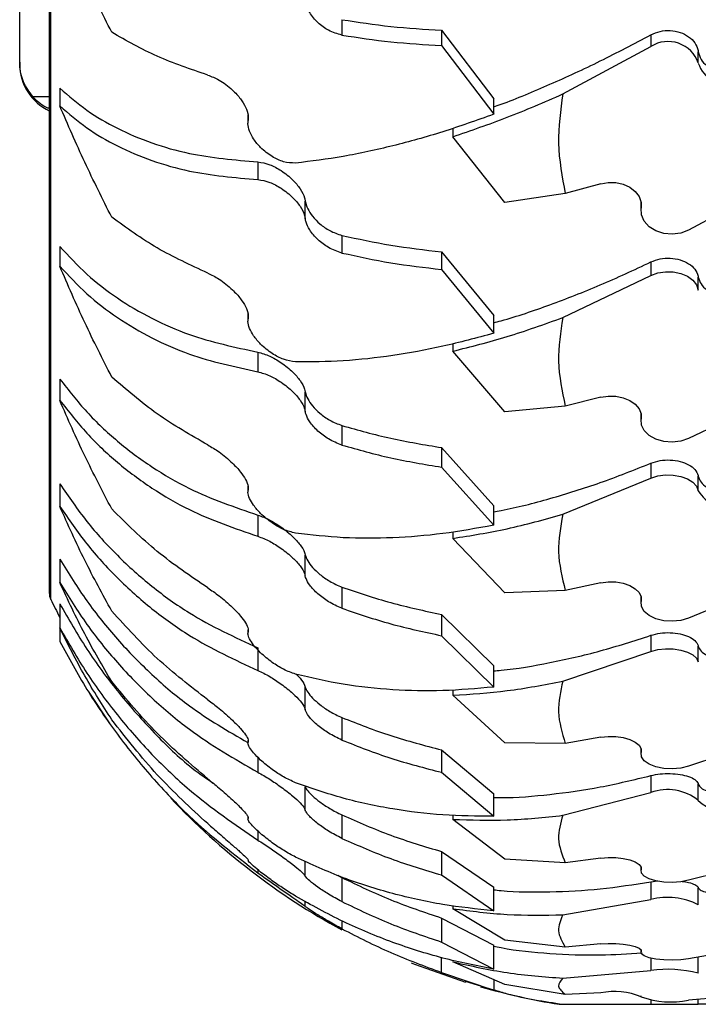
# Model space of a CAD drawing. Header units: inches. Extents: x 41.7 to 125.9, y 54.1 to 147.1.
# Tile 1 of 59: x 42.4 to 43.5, y 54.1 to 55.8. Entities that reach past the tile are written whole.
import ezdxf

# ---------------------------------------------------------------- set-up
doc = ezdxf.new("R2010")
doc.units = ezdxf.units.IN
doc.header["$LTSCALE"] = 20
doc.header["$MEASUREMENT"] = 0

msp = doc.modelspace()

# ---------------------------------------------------------------- linework, layer by layer
for p, q in [((42.4199, 61.3578), (42.4199, 54.8186)), ((42.4224, 54.8078), (42.4224, 58.0882)), ((42.371, 55.696), (42.371, 56.0082)), ((42.9039, 55.7665), (42.9039, 55.741)), ((43.0687, 55.7491), (43.1548, 55.6356)), ((43.0687, 55.7491), (43.0687, 55.7236)), ((43.4148, 55.7415), (43.4148, 55.7222)), ((43.0687, 55.7236), (43.1548, 55.6101)), ((43.2692, 55.6436), (43.4148, 55.7222)), ((43.4932, 55.6949), (43.4932, 55.7135)), ((42.371, 55.696), (42.371, 55.6927)), ((42.4372, 55.6531), (42.4372, 55.624)), ((42.3925, 55.6394), (42.4199, 55.6394)), ((43.1548, 55.6101), (43.1548, 55.6356)), ((42.7484, 55.6093), (42.7484, 55.5954)), ((43.0872, 55.5869), (43.0872, 55.573)), ((43.1732, 55.4643), (43.0872, 55.573)), ((42.7648, 55.5312), (42.7648, 55.502)), ((43.332, 55.4952), (43.2733, 55.4788)), ((43.6228, 55.4972), (43.4771, 55.4186)), ((42.8432, 55.4373), (42.8432, 55.4664)), ((43.2733, 55.4788), (43.1732, 55.4643)), ((43.3984, 55.4653), (43.3984, 55.4501)), ((43.3988, 55.4546), (43.3988, 55.4635)), ((42.9039, 55.4098), (42.9039, 55.3806)), ((42.4372, 55.3913), (42.4372, 55.3589)), ((43.0687, 55.3826), (43.1548, 55.277)), ((43.0687, 55.3826), (43.0687, 55.3534)), ((43.0687, 55.3534), (43.1548, 55.2478)), ((43.4148, 55.3658), (43.4148, 55.3436)), ((43.2692, 55.2738), (43.4148, 55.3436)), ((43.4932, 55.3194), (43.4932, 55.3407)), ((42.7484, 55.2803), (42.7484, 55.2681)), ((43.1548, 55.2478), (43.1548, 55.277)), ((43.0872, 55.2306), (43.0872, 55.2182)), ((42.7648, 55.2166), (42.7648, 55.1842)), ((43.1732, 55.118), (43.0872, 55.2182)), ((42.4372, 55.172), (42.4372, 55.1369)), ((42.8432, 55.1184), (42.8432, 55.1508)), ((43.332, 55.142), (43.2733, 55.1274)), ((43.6228, 55.1437), (43.4771, 55.0739)), ((43.2733, 55.1274), (43.1732, 55.118)), ((43.3984, 55.1154), (43.3984, 55.102)), ((43.3988, 55.1059), (43.3988, 55.1138)), ((42.9039, 55.0953), (42.9039, 55.063)), ((43.0687, 55.0588), (43.1548, 54.9627)), ((43.0687, 55.0588), (43.0687, 55.0264)), ((43.0687, 55.0264), (43.1548, 54.9304)), ((43.4148, 55.033), (43.4148, 55.0084)), ((43.4932, 54.9875), (43.4932, 55.0113)), ((42.4372, 54.9987), (42.4372, 54.9615)), ((42.7484, 54.9956), (42.7484, 54.9852)), ((43.2692, 54.9484), (43.4148, 55.0084)), ((43.1548, 54.9304), (43.1548, 54.9627)), ((42.7648, 54.9472), (42.7648, 54.9121)), ((43.0872, 54.9193), (43.0872, 54.9086)), ((43.1732, 54.8186), (43.0872, 54.9086)), ((42.8432, 54.8463), (42.8432, 54.8814)), ((42.4372, 54.8741), (42.4372, 54.8354)), ((43.332, 54.8353), (43.2733, 54.8227)), ((43.6228, 54.8367), (43.4771, 54.7768)), ((42.9039, 54.8281), (42.9039, 54.793)), ((43.2733, 54.8227), (43.1732, 54.8186)), ((42.4372, 54.8002), (42.4372, 54.7605)), ((43.3984, 54.8124), (43.3984, 54.8009)), ((43.3988, 54.8043), (43.3988, 54.811)), ((43.0687, 54.7828), (43.1548, 54.6977)), ((43.0687, 54.7828), (43.0687, 54.7477)), ((42.4372, 54.7605), (42.4372, 54.7382)), ((42.7484, 54.7576), (42.7484, 54.7513)), ((43.4148, 54.7483), (43.4148, 54.7217)), ((43.0687, 54.7477), (43.1548, 54.6627)), ((42.7648, 54.7274), (42.7648, 54.6901)), ((43.2692, 54.6726), (43.4148, 54.7217)), ((43.4932, 54.7046), (43.4932, 54.7303)), ((43.1548, 54.6627), (43.1548, 54.6977)), ((42.484, 54.6559), (42.5198, 54.6021)), ((42.8432, 54.6254), (42.8432, 54.6626)), ((43.0872, 54.6581), (43.0872, 54.6491)), ((43.1732, 54.5707), (43.0872, 54.6491)), ((42.9039, 54.6122), (42.9039, 54.575)), ((42.7484, 54.5746), (42.7484, 54.57)), ((43.2733, 54.5695), (43.1732, 54.5707)), ((43.332, 54.5798), (43.2733, 54.5695)), ((43.6228, 54.581), (43.4771, 54.5319)), ((43.0687, 54.5589), (43.1548, 54.4862)), ((43.0687, 54.5589), (43.0687, 54.5217)), ((43.3984, 54.5611), (43.3984, 54.5516)), ((43.3988, 54.5544), (43.3988, 54.56)), ((42.7648, 54.5467), (42.7648, 54.5218)), ((43.0687, 54.5217), (43.1548, 54.449)), ((43.4148, 54.5163), (43.4148, 54.4881)), ((42.8432, 54.4591), (42.8432, 54.4979)), ((43.2692, 54.4506), (43.4148, 54.4881)), ((43.4932, 54.4751), (43.4932, 54.5023)), ((43.1548, 54.449), (43.1548, 54.4862)), ((42.7484, 54.4477), (42.7484, 54.4442)), ((42.9039, 54.4512), (42.9039, 54.4125)), ((43.0872, 54.4509), (43.0872, 54.4439)), ((43.1732, 54.3782), (43.0872, 54.4439)), ((42.7648, 54.4247), (42.7648, 54.4096)), ((43.0687, 54.3907), (43.1548, 54.3315)), ((43.0687, 54.3907), (43.0687, 54.3519)), ((42.8432, 54.35), (42.8432, 54.3746)), ((43.2733, 54.3718), (43.1732, 54.3782)), ((43.332, 54.3797), (43.2733, 54.3718)), ((43.6228, 54.3806), (43.4771, 54.3431)), ((42.7648, 54.3606), (42.7648, 54.3555)), ((43.3984, 54.3654), (43.3984, 54.3581)), ((43.3988, 54.3603), (43.3988, 54.3645)), ((42.8969, 54.3514), (42.9039, 54.3475)), ((42.9039, 54.3475), (42.9039, 54.3078)), ((43.0687, 54.3519), (43.1548, 54.2928)), ((43.4148, 54.3407), (43.4259, 54.342)), ((43.1548, 54.2928), (43.1548, 54.3315)), ((43.4148, 54.3407), (43.4148, 54.3113)), ((43.4932, 54.3025), (43.4932, 54.3309)), ((43.2692, 54.2859), (43.4148, 54.3113)), ((42.8432, 54.2999), (42.8432, 54.3084)), ((43.0872, 54.3011), (43.0872, 54.2962)), ((43.1732, 54.2443), (43.0872, 54.2962)), ((42.9039, 54.2761), (42.9039, 54.2629)), ((43.0687, 54.2807), (43.1548, 54.236)), ((43.0687, 54.2807), (43.0687, 54.241)), ((43.2733, 54.2327), (43.1732, 54.2443)), ((43.0687, 54.241), (43.1548, 54.1964)), ((43.1548, 54.1964), (43.1548, 54.236)), ((43.332, 54.238), (43.2733, 54.2327)), ((43.3984, 54.2284), (43.3984, 54.2235)), ((43.3988, 54.2249), (43.3988, 54.2278)), ((43.6228, 54.2387), (43.4771, 54.2133)), ((43.0687, 54.1908), (43.0687, 54.2152)), ((43.4148, 54.2143), (43.4148, 54.194)), ((43.4932, 54.1896), (43.4932, 54.2161)), ((43.1732, 54.171), (43.0872, 54.2083)), ((43.0687, 54.1908), (43.1548, 54.1613)), ((43.1548, 54.179), (43.1548, 54.1613)), ((43.2692, 54.1813), (43.4148, 54.194)), ((43.1548, 54.1613), (43.1084, 54.1756)), ((43.2733, 54.1544), (43.1732, 54.171)), ((43.332, 54.1571), (43.2733, 54.1544)), ((43.3984, 54.1523), (43.3984, 54.1498)), ((43.3988, 54.1505), (43.3988, 54.152)), ((43.6228, 54.1574), (43.4771, 54.1447)), ((43.4932, 54.1382), (43.4932, 54.1461)), ((43.2631, 54.1382), (43.2692, 54.1382)), ((43.2692, 54.1382), (43.4148, 54.1382)), ((43.4148, 54.1451), (43.4148, 54.1382)), ((43.4148, 54.1382), (43.4932, 54.1382)), ((43.5539, 54.1382), (43.4932, 54.1382))]:
    msp.add_line(p, q)
at = {"flags": 128}
for points in [[(43.332, 55.4952), (43.3444, 55.4974), (43.3571, 55.4971), (43.3692, 55.4943), (43.3801, 55.4893), (43.389, 55.4823), (43.3953, 55.4738), (43.3986, 55.4644), (43.3988, 55.4546)], [(43.4771, 55.4186), (43.4643, 55.4136), (43.4502, 55.4116), (43.436, 55.4128), (43.4228, 55.4171), (43.4117, 55.424), (43.4036, 55.4331), (43.3992, 55.4436), (43.3988, 55.4546)], [(43.4148, 55.3436), (43.4263, 55.3477), (43.4389, 55.3497), (43.4518, 55.3494), (43.4641, 55.3468), (43.4751, 55.3421), (43.484, 55.3357), (43.4902, 55.328), (43.4932, 55.3194)], [(43.332, 55.142), (43.3444, 55.1439), (43.3571, 55.1437), (43.3692, 55.1412), (43.3801, 55.1367), (43.389, 55.1305), (43.3953, 55.123), (43.3986, 55.1146), (43.3988, 55.1059)], [(43.4771, 55.0739), (43.4643, 55.0695), (43.4502, 55.0677), (43.436, 55.0688), (43.4228, 55.0726), (43.4117, 55.0787), (43.4036, 55.0868), (43.3992, 55.0961), (43.3988, 55.1059)], [(43.4148, 55.0084), (43.4263, 55.0119), (43.4389, 55.0136), (43.4518, 55.0133), (43.4641, 55.0111), (43.4751, 55.0071), (43.484, 55.0016), (43.4902, 54.9949), (43.4932, 54.9875)], [(43.332, 54.8353), (43.3444, 54.8369), (43.3571, 54.8367), (43.3692, 54.8346), (43.3801, 54.8307), (43.389, 54.8254), (43.3953, 54.8189), (43.3986, 54.8117), (43.3988, 54.8043)], [(43.4771, 54.7768), (43.4643, 54.773), (43.4502, 54.7715), (43.436, 54.7724), (43.4228, 54.7756), (43.4117, 54.7809), (43.4036, 54.7879), (43.3992, 54.7958), (43.3988, 54.8043)], [(43.4148, 54.7217), (43.4263, 54.7246), (43.4389, 54.726), (43.4518, 54.7257), (43.4641, 54.7239), (43.4751, 54.7206), (43.484, 54.7161), (43.4902, 54.7107), (43.4932, 54.7046)], [(43.332, 54.5798), (43.3444, 54.5812), (43.3571, 54.581), (43.3692, 54.5792), (43.3801, 54.5761), (43.389, 54.5717), (43.3953, 54.5664), (43.3986, 54.5605), (43.3988, 54.5544)], [(43.4771, 54.5319), (43.4643, 54.5288), (43.4502, 54.5275), (43.436, 54.5283), (43.4228, 54.5309), (43.4117, 54.5353), (43.4036, 54.5409), (43.3992, 54.5475), (43.3988, 54.5544)], [(43.332, 54.3797), (43.3444, 54.3807), (43.3571, 54.3806), (43.3692, 54.3792), (43.3801, 54.3768), (43.389, 54.3735), (43.3953, 54.3694), (43.3986, 54.3649), (43.3988, 54.3603)], [(43.4771, 54.3431), (43.4643, 54.3407), (43.4502, 54.3397), (43.436, 54.3403), (43.4228, 54.3423), (43.4117, 54.3456), (43.4036, 54.35), (43.3992, 54.355), (43.3988, 54.3603)], [(43.332, 54.238), (43.3444, 54.2387), (43.3571, 54.2386), (43.3692, 54.2377), (43.3801, 54.2361), (43.389, 54.2339), (43.3953, 54.2311), (43.3986, 54.2281), (43.3988, 54.2249)], [(43.4771, 54.2133), (43.4643, 54.2117), (43.4502, 54.2111), (43.436, 54.2114), (43.4228, 54.2128), (43.4117, 54.2151), (43.4036, 54.218), (43.3992, 54.2214), (43.3988, 54.2249)], [(43.0184, 54.2068), (43.0239, 54.2046), (43.1081, 54.1746)]]:
    msp.add_lwpolyline(points, dxfattribs=at)
for centre, radius, start, end in [((43.4431, 55.6773), 0.0531, 19.3682, 122.2022), ((42.456, 55.6927), 0.085, 180, 244.9271), ((43.5408, 55.7095), 0.0498, 197.1588, 285.2356), ((43.5395, 55.0128), 0.0527, 208.6626, 285.8284), ((42.4449, 54.8186), 0.025, 180, 205.6008), ((43.446, 55.2982), 1.135, 205.6008, 207.2771), ((43.4427, 54.4135), 0.0796, 50.6151, 110.4772), ((43.446, 55.2582), 1.135, 223.3551, 241.4501), ((43.5384, 54.5236), 0.0663, 227.0608, 283.5029), ((43.4426, 54.2055), 0.1094, 62.4476, 104.7159), ((43.4426, 53.9899), 0.206, 75.7727, 97.7378), ((43.446, 55.2582), 1.135, 253.997, 260.7259), ((43.3539, 54.0377), 0.1214, 68.299, 100.3879), ((43.4486, 54.2904), 0.1485, 250.3851, 281.0631)]:
    msp.add_arc(centre, radius, start, end)
for points, knots in [([(42.5232, 55.7456), (42.508, 55.7757), (42.4776, 55.8363), (42.4507, 55.8972), (42.4372, 55.9278)], [0, 0, 0, 0, 0.497989, 1, 1, 1, 1]), ([(42.9039, 55.741), (42.8963, 55.7431), (42.8824, 55.747), (42.8636, 55.761), (42.8508, 55.7764), (42.8447, 55.7895), (42.8436, 55.7959), (42.8432, 55.7979)], [0, 0, 0, 0, 0.277192, 0.514344, 0.749244, 0.922467, 1, 1, 1, 1]), ([(42.9039, 55.7665), (42.9306, 55.7624), (42.9841, 55.7542), (43.0405, 55.7508), (43.0687, 55.7491)], [0, 0, 0, 0, 0.498416, 1, 1, 1, 1]), ([(42.682, 55.6749), (42.6534, 55.6846), (42.596, 55.704), (42.5476, 55.7317), (42.5232, 55.7456)], [0, 0, 0, 0, 0.49718, 1, 1, 1, 1]), ([(43.4148, 55.7415), (43.4198, 55.7437), (43.4296, 55.748), (43.4468, 55.7491), (43.4634, 55.7461), (43.4778, 55.7389), (43.4883, 55.7283), (43.4923, 55.7192), (43.4931, 55.7142), (43.4932, 55.7135)], [0, 0, 0, 0, 0.162823, 0.325646, 0.488479, 0.651313, 0.814138, 0.976955, 1, 1, 1, 1]), ([(42.9039, 55.741), (42.9306, 55.7369), (42.9841, 55.7287), (43.0405, 55.7253), (43.0687, 55.7236)], [0, 0, 0, 0, 0.498417, 1, 1, 1, 1]), ([(43.1548, 55.6223), (43.1588, 55.6237), (43.1895, 55.6344), (43.2484, 55.6594), (43.3311, 55.6972), (43.3869, 55.7268), (43.4148, 55.7415)], [0, 0, 0, 0, 0.047971, 0.361231, 0.680614, 1, 1, 1, 1]), ([(43.4932, 55.7135), (43.4944, 55.7092), (43.4967, 55.7005), (43.5069, 55.6897), (43.5207, 55.6825), (43.5371, 55.6792), (43.5483, 55.681), (43.5539, 55.6819)], [0, 0, 0, 0, 0.199953, 0.399917, 0.599613, 0.799296, 1, 1, 1, 1]), ([(42.3925, 55.6394), (42.3868, 55.6472), (42.3755, 55.6628), (42.3712, 55.6836), (42.371, 55.6945), (42.371, 55.696)], [0, 0, 0, 0, 0.464224, 0.928432, 1, 1, 1, 1]), ([(42.682, 55.6749), (42.6882, 55.6725), (42.7016, 55.6673), (42.7209, 55.6529), (42.7359, 55.6366), (42.745, 55.622), (42.7494, 55.6091), (42.7489, 55.6024), (42.7488, 55.5996)], [0, 0, 0, 0, 0.212836, 0.463205, 0.629792, 0.764824, 0.900677, 1, 1, 1, 1]), ([(42.4372, 55.6531), (42.4518, 55.6406), (42.4809, 55.6155), (42.5322, 55.5856), (42.5889, 55.5617), (42.6647, 55.5399), (42.7263, 55.5346), (42.7648, 55.5312)], [0, 0, 0, 0, 0.172519, 0.345052, 0.52292, 0.7008, 1, 1, 1, 1]), ([(42.4199, 55.6195), (42.4191, 55.6198), (42.4094, 55.6228), (42.4004, 55.6308), (42.3932, 55.6386), (42.3925, 55.6394)], [0, 0, 0, 0, 0.076835, 0.901057, 1, 1, 1, 1]), ([(43.0872, 55.573), (43.1171, 55.5832), (43.177, 55.6036), (43.2384, 55.6302), (43.2692, 55.6436)], [0, 0, 0, 0, 0.498474, 1, 1, 1, 1]), ([(43.2692, 55.6436), (43.2653, 55.6164), (43.2576, 55.5614), (43.268, 55.5066), (43.2733, 55.4788)], [0, 0, 0, 0, 0.492757, 1, 1, 1, 1]), ([(42.5232, 55.4397), (42.508, 55.4699), (42.4776, 55.5306), (42.4507, 55.5928), (42.4372, 55.624)], [0, 0, 0, 0, 0.497989, 1, 1, 1, 1]), ([(42.4372, 55.624), (42.4518, 55.6114), (42.4809, 55.5863), (42.5323, 55.5564), (42.589, 55.5325), (42.6648, 55.5107), (42.7263, 55.5054), (42.7648, 55.502)], [0, 0, 0, 0, 0.1726078, 0.3452292, 0.5231902, 0.7011638, 1, 1, 1, 1]), ([(42.8271, 55.5293), (42.8206, 55.5295), (42.8083, 55.53), (42.7878, 55.5396), (42.7705, 55.5529), (42.7578, 55.5681), (42.7505, 55.5821), (42.748, 55.5927), (42.7486, 55.5979), (42.7488, 55.5996)], [0, 0, 0, 0, 0.197513, 0.374035, 0.56641, 0.708901, 0.826823, 0.945299, 1, 1, 1, 1]), ([(43.1548, 55.6101), (43.1266, 55.6), (43.0702, 55.5799), (42.9872, 55.5569), (42.9055, 55.539), (42.8532, 55.5325), (42.8271, 55.5293)], [0, 0, 0, 0, 0.247132, 0.494259, 0.747133, 1, 1, 1, 1]), ([(42.7648, 55.5312), (42.7713, 55.5302), (42.7835, 55.5282), (42.8041, 55.5172), (42.8218, 55.5032), (42.8353, 55.4871), (42.8416, 55.4748), (42.8429, 55.4682), (42.8432, 55.4664)], [0, 0, 0, 0, 0.215549, 0.412297, 0.623906, 0.782882, 0.942794, 1, 1, 1, 1]), ([(42.7648, 55.502), (42.7713, 55.501), (42.7835, 55.499), (42.8041, 55.488), (42.8218, 55.474), (42.8353, 55.458), (42.8416, 55.4456), (42.8429, 55.439), (42.8432, 55.4373)], [0, 0, 0, 0, 0.215558, 0.412372, 0.623986, 0.7829, 0.942747, 1, 1, 1, 1]), ([(42.8432, 55.4664), (42.8443, 55.4623), (42.8464, 55.4539), (42.8553, 55.4407), (42.8676, 55.428), (42.8844, 55.4162), (42.8971, 55.412), (42.9039, 55.4098)], [0, 0, 0, 0, 0.172722, 0.344805, 0.533293, 0.749102, 1, 1, 1, 1]), ([(42.682, 55.3475), (42.6534, 55.3606), (42.596, 55.3869), (42.5476, 55.422), (42.5232, 55.4397)], [0, 0, 0, 0, 0.49718, 1, 1, 1, 1]), ([(42.9039, 55.3806), (42.8963, 55.3832), (42.8824, 55.3879), (42.8636, 55.4022), (42.8508, 55.4172), (42.8447, 55.4295), (42.8436, 55.4354), (42.8432, 55.4373)], [0, 0, 0, 0, 0.277192, 0.514344, 0.749244, 0.922467, 1, 1, 1, 1]), ([(42.9039, 55.4098), (42.9306, 55.4039), (42.9841, 55.3922), (43.0405, 55.3858), (43.0687, 55.3826)], [0, 0, 0, 0, 0.4984163, 1, 1, 1, 1]), ([(42.4372, 55.3913), (42.4518, 55.3756), (42.4809, 55.3443), (42.5322, 55.3049), (42.5889, 55.2716), (42.6647, 55.2382), (42.7263, 55.2249), (42.7648, 55.2166)], [0, 0, 0, 0, 0.172519, 0.345052, 0.52292, 0.7008, 1, 1, 1, 1]), ([(42.9039, 55.3806), (42.9306, 55.3748), (42.9841, 55.363), (43.0405, 55.3566), (43.0687, 55.3534)], [0, 0, 0, 0, 0.498417, 1, 1, 1, 1]), ([(43.4148, 55.3658), (43.4198, 55.3677), (43.4296, 55.3715), (43.4468, 55.3725), (43.4634, 55.3698), (43.4778, 55.3634), (43.4883, 55.354), (43.4923, 55.3458), (43.4931, 55.3413), (43.4932, 55.3407)], [0, 0, 0, 0, 0.162823, 0.325646, 0.488479, 0.651313, 0.814138, 0.976955, 1, 1, 1, 1]), ([(42.5232, 55.1755), (42.508, 55.2054), (42.4776, 55.2652), (42.4507, 55.3276), (42.4372, 55.3589)], [0, 0, 0, 0, 0.497989, 1, 1, 1, 1]), ([(42.4372, 55.3589), (42.4518, 55.3433), (42.4809, 55.3119), (42.5323, 55.2725), (42.589, 55.2392), (42.6648, 55.2058), (42.7263, 55.1925), (42.7648, 55.1842)], [0, 0, 0, 0, 0.172608, 0.345229, 0.52319, 0.701164, 1, 1, 1, 1]), ([(43.1548, 55.2653), (43.1588, 55.2663), (43.1895, 55.2743), (43.2484, 55.2948), (43.3311, 55.3266), (43.3869, 55.3527), (43.4148, 55.3658)], [0, 0, 0, 0, 0.047971, 0.361231, 0.680614, 1, 1, 1, 1]), ([(42.682, 55.3475), (42.6882, 55.3445), (42.7016, 55.3378), (42.7209, 55.3224), (42.7359, 55.3061), (42.745, 55.2919), (42.7494, 55.2801), (42.7489, 55.2742), (42.7488, 55.2717)], [0, 0, 0, 0, 0.212836, 0.463205, 0.629792, 0.764824, 0.900677, 1, 1, 1, 1]), ([(43.4932, 55.3407), (43.4944, 55.3368), (43.4967, 55.329), (43.5069, 55.3195), (43.5207, 55.3132), (43.5371, 55.3104), (43.5483, 55.3122), (43.5539, 55.313)], [0, 0, 0, 0, 0.199953, 0.399917, 0.599613, 0.799296, 1, 1, 1, 1]), ([(42.8271, 55.2005), (42.8206, 55.2015), (42.8083, 55.2032), (42.7878, 55.2141), (42.7705, 55.2279), (42.7578, 55.2429), (42.7505, 55.2561), (42.748, 55.2657), (42.7486, 55.2703), (42.7488, 55.2717)], [0, 0, 0, 0, 0.197513, 0.374035, 0.56641, 0.708901, 0.826823, 0.945299, 1, 1, 1, 1]), ([(43.0872, 55.2182), (43.1171, 55.2257), (43.177, 55.2407), (43.2384, 55.2628), (43.2692, 55.2738)], [0, 0, 0, 0, 0.4984737, 1, 1, 1, 1]), ([(43.2692, 55.2738), (43.2653, 55.2497), (43.2576, 55.2008), (43.268, 55.1521), (43.2733, 55.1274)], [0, 0, 0, 0, 0.492757, 1, 1, 1, 1]), ([(43.1548, 55.2478), (43.1266, 55.2402), (43.0702, 55.225), (42.9872, 55.2101), (42.9055, 55.2009), (42.8532, 55.2006), (42.8271, 55.2005)], [0, 0, 0, 0, 0.247132, 0.494259, 0.747133, 1, 1, 1, 1]), ([(42.7648, 55.2166), (42.7713, 55.2148), (42.7835, 55.2115), (42.8041, 55.1995), (42.8218, 55.1852), (42.8353, 55.1697), (42.8416, 55.1582), (42.8429, 55.1523), (42.8432, 55.1508)], [0, 0, 0, 0, 0.215549, 0.412297, 0.623906, 0.782882, 0.942794, 1, 1, 1, 1]), ([(42.4372, 55.172), (42.4518, 55.1535), (42.4809, 55.1164), (42.5322, 55.0681), (42.5889, 55.0259), (42.6647, 54.9815), (42.7263, 54.9604), (42.7648, 54.9472)], [0, 0, 0, 0, 0.172519, 0.345052, 0.52292, 0.7008, 1, 1, 1, 1]), ([(42.682, 55.0633), (42.6534, 55.0796), (42.596, 55.1124), (42.5476, 55.1544), (42.5232, 55.1755)], [0, 0, 0, 0, 0.49718, 1, 1, 1, 1]), ([(42.7648, 55.1842), (42.7713, 55.1824), (42.7835, 55.1791), (42.8041, 55.167), (42.8218, 55.1528), (42.8353, 55.1373), (42.8416, 55.1258), (42.8429, 55.1199), (42.8432, 55.1184)], [0, 0, 0, 0, 0.215558, 0.412372, 0.623986, 0.7829, 0.942747, 1, 1, 1, 1]), ([(42.8432, 55.1508), (42.8443, 55.147), (42.8464, 55.1395), (42.8553, 55.1271), (42.8676, 55.1148), (42.8844, 55.1028), (42.8971, 55.0979), (42.9039, 55.0953)], [0, 0, 0, 0, 0.172722, 0.344805, 0.533293, 0.749102, 1, 1, 1, 1]), ([(42.5232, 54.9573), (42.508, 54.9863), (42.4776, 55.0444), (42.4507, 55.106), (42.4372, 55.1369)], [0, 0, 0, 0, 0.497989, 1, 1, 1, 1]), ([(42.4372, 55.1369), (42.4518, 55.1184), (42.4809, 55.0813), (42.5323, 55.033), (42.589, 54.9908), (42.6648, 54.9464), (42.7263, 54.9253), (42.7648, 54.9121)], [0, 0, 0, 0, 0.172608, 0.345229, 0.52319, 0.701164, 1, 1, 1, 1]), ([(42.9039, 55.063), (42.8963, 55.0659), (42.8824, 55.0714), (42.8636, 55.0857), (42.8508, 55.1001), (42.8447, 55.1115), (42.8436, 55.1167), (42.8432, 55.1184)], [0, 0, 0, 0, 0.2771924, 0.5143443, 0.7492437, 0.9224669, 1, 1, 1, 1]), ([(42.9039, 55.0953), (42.9306, 55.0878), (42.9841, 55.0727), (43.0405, 55.0635), (43.0687, 55.0588)], [0, 0, 0, 0, 0.4984163, 1, 1, 1, 1]), ([(42.682, 55.0633), (42.6882, 55.0597), (42.7016, 55.0518), (42.7209, 55.0356), (42.7359, 55.0194), (42.745, 55.006), (42.7494, 54.9952), (42.7489, 54.9903), (42.7488, 54.9882)], [0, 0, 0, 0, 0.212836, 0.463205, 0.629792, 0.764824, 0.900677, 1, 1, 1, 1]), ([(42.9039, 55.063), (42.9306, 55.0554), (42.9841, 55.0404), (43.0405, 55.0311), (43.0687, 55.0264)], [0, 0, 0, 0, 0.498417, 1, 1, 1, 1]), ([(43.1548, 54.9527), (43.1588, 54.9534), (43.1895, 54.9586), (43.2484, 54.9742), (43.3311, 54.9995), (43.3869, 55.0218), (43.4148, 55.033)], [0, 0, 0, 0, 0.047971, 0.361231, 0.680614, 1, 1, 1, 1]), ([(43.4148, 55.033), (43.4198, 55.0346), (43.4296, 55.0379), (43.4468, 55.0388), (43.4634, 55.0364), (43.4778, 55.0309), (43.4883, 55.0227), (43.4923, 55.0156), (43.4931, 55.0117), (43.4932, 55.0113)], [0, 0, 0, 0, 0.162823, 0.325646, 0.488479, 0.651313, 0.814138, 0.976955, 1, 1, 1, 1]), ([(43.4932, 55.0113), (43.4944, 55.0079), (43.4967, 55.0011), (43.5069, 54.9929), (43.5207, 54.9876), (43.5371, 54.9854), (43.5483, 54.9871), (43.5539, 54.9879)], [0, 0, 0, 0, 0.199953, 0.399917, 0.599613, 0.799296, 1, 1, 1, 1]), ([(42.4372, 54.9987), (42.4518, 54.9776), (42.4809, 54.9353), (42.5322, 54.879), (42.5889, 54.8285), (42.6647, 54.7738), (42.7263, 54.7453), (42.7648, 54.7274)], [0, 0, 0, 0, 0.172519, 0.345052, 0.52292, 0.7008, 1, 1, 1, 1]), ([(42.8271, 54.9173), (42.8206, 54.9189), (42.8083, 54.922), (42.7878, 54.9339), (42.7705, 54.948), (42.7578, 54.9626), (42.7505, 54.9748), (42.748, 54.9833), (42.7486, 54.9871), (42.7488, 54.9882)], [0, 0, 0, 0, 0.197513, 0.374035, 0.56641, 0.708901, 0.826823, 0.945299, 1, 1, 1, 1]), ([(42.5232, 54.7885), (42.508, 54.8161), (42.4776, 54.8716), (42.4507, 54.9314), (42.4372, 54.9615)], [0, 0, 0, 0, 0.4979888, 1, 1, 1, 1]), ([(42.4372, 54.9615), (42.4518, 54.9404), (42.4809, 54.8981), (42.5323, 54.8417), (42.589, 54.7912), (42.6648, 54.7366), (42.7263, 54.708), (42.7648, 54.6901)], [0, 0, 0, 0, 0.172608, 0.345229, 0.52319, 0.701164, 1, 1, 1, 1]), ([(42.682, 54.8269), (42.6534, 54.8461), (42.596, 54.8849), (42.5476, 54.9331), (42.5232, 54.9573)], [0, 0, 0, 0, 0.49718, 1, 1, 1, 1]), ([(42.7648, 54.9472), (42.7713, 54.9448), (42.7835, 54.9402), (42.8041, 54.9272), (42.8218, 54.9129), (42.8353, 54.8982), (42.8416, 54.8878), (42.8429, 54.8828), (42.8432, 54.8814)], [0, 0, 0, 0, 0.215549, 0.412297, 0.623906, 0.782882, 0.942794, 1, 1, 1, 1]), ([(43.0872, 54.9086), (43.1171, 54.9133), (43.177, 54.9228), (43.2384, 54.9399), (43.2692, 54.9484)], [0, 0, 0, 0, 0.498474, 1, 1, 1, 1]), ([(43.2692, 54.9484), (43.2653, 54.9277), (43.2576, 54.8857), (43.268, 54.8439), (43.2733, 54.8227)], [0, 0, 0, 0, 0.4927571, 1, 1, 1, 1]), ([(43.1548, 54.9304), (43.1266, 54.9253), (43.0702, 54.9152), (42.9872, 54.9086), (42.9055, 54.9082), (42.8532, 54.9143), (42.8271, 54.9173)], [0, 0, 0, 0, 0.247132, 0.494259, 0.747133, 1, 1, 1, 1]), ([(42.7648, 54.9121), (42.7713, 54.9097), (42.7835, 54.9051), (42.8041, 54.8921), (42.8218, 54.8778), (42.8353, 54.8631), (42.8416, 54.8527), (42.8429, 54.8477), (42.8432, 54.8463)], [0, 0, 0, 0, 0.215558, 0.412372, 0.623986, 0.7829, 0.942747, 1, 1, 1, 1]), ([(42.8432, 54.8814), (42.8443, 54.8782), (42.8464, 54.8716), (42.8553, 54.8602), (42.8676, 54.8484), (42.8844, 54.8365), (42.8971, 54.831), (42.9039, 54.8281)], [0, 0, 0, 0, 0.172722, 0.344805, 0.533293, 0.749102, 1, 1, 1, 1]), ([(42.4372, 54.8741), (42.4518, 54.8507), (42.4809, 54.8039), (42.5322, 54.7404), (42.589, 54.6825), (42.6596, 54.6224), (42.7155, 54.59), (42.7484, 54.5709)], [0, 0, 0, 0, 0.180343, 0.360699, 0.546633, 0.73258, 1, 1, 1, 1]), ([(42.9039, 54.793), (42.8963, 54.7963), (42.8824, 54.8024), (42.8636, 54.8166), (42.8508, 54.8302), (42.8447, 54.8404), (42.8436, 54.8449), (42.8432, 54.8463)], [0, 0, 0, 0, 0.277192, 0.514344, 0.749244, 0.922467, 1, 1, 1, 1]), ([(42.5232, 54.6717), (42.508, 54.6976), (42.4776, 54.7494), (42.4507, 54.8067), (42.4372, 54.8354)], [0, 0, 0, 0, 0.497989, 1, 1, 1, 1]), ([(42.4372, 54.8354), (42.4518, 54.812), (42.4809, 54.7652), (42.5323, 54.7016), (42.589, 54.6436), (42.6648, 54.5795), (42.7263, 54.544), (42.7648, 54.5218)], [0, 0, 0, 0, 0.172608, 0.345229, 0.52319, 0.701164, 1, 1, 1, 1]), ([(42.682, 54.8269), (42.6882, 54.8227), (42.7016, 54.8136), (42.7209, 54.7969), (42.7359, 54.781), (42.745, 54.7686), (42.7494, 54.7592), (42.7489, 54.7553), (42.7488, 54.7537)], [0, 0, 0, 0, 0.212836, 0.463205, 0.629792, 0.764824, 0.900677, 1, 1, 1, 1]), ([(42.9039, 54.8281), (42.9306, 54.819), (42.9841, 54.8008), (43.0405, 54.7888), (43.0687, 54.7828)], [0, 0, 0, 0, 0.498416, 1, 1, 1, 1]), ([(42.4372, 54.8002), (42.4518, 54.775), (42.4809, 54.7244), (42.5322, 54.6546), (42.5891, 54.5905), (42.6417, 54.5382), (42.6779, 54.5128), (42.6914, 54.5034)], [0, 0, 0, 0, 0.214077, 0.428171, 0.648885, 0.869615, 1, 1, 1, 1]), ([(42.682, 54.6418), (42.6534, 54.6637), (42.596, 54.7078), (42.5476, 54.7615), (42.5232, 54.7885)], [0, 0, 0, 0, 0.49718, 1, 1, 1, 1]), ([(42.9039, 54.793), (42.9306, 54.7839), (42.9841, 54.7657), (43.0405, 54.7537), (43.0687, 54.7477)], [0, 0, 0, 0, 0.498417, 1, 1, 1, 1]), ([(42.5232, 54.6088), (42.508, 54.6325), (42.4776, 54.68), (42.4507, 54.7336), (42.4372, 54.7605)], [0, 0, 0, 0, 0.497989, 1, 1, 1, 1]), ([(42.4372, 54.7605), (42.4518, 54.7352), (42.4809, 54.6846), (42.5323, 54.6149), (42.589, 54.5504), (42.6648, 54.4779), (42.7263, 54.4359), (42.7648, 54.4096)], [0, 0, 0, 0, 0.172608, 0.345229, 0.52319, 0.701164, 1, 1, 1, 1]), ([(42.8271, 54.6841), (42.8206, 54.6864), (42.8083, 54.6907), (42.7878, 54.7035), (42.7705, 54.7177), (42.7578, 54.7315), (42.7505, 54.7426), (42.748, 54.7498), (42.7486, 54.7528), (42.7488, 54.7537)], [0, 0, 0, 0, 0.197513, 0.374035, 0.56641, 0.708901, 0.826823, 0.945299, 1, 1, 1, 1]), ([(43.1548, 54.6896), (43.1588, 54.6899), (43.1895, 54.6922), (43.2484, 54.7028), (43.3311, 54.7212), (43.3869, 54.7393), (43.4148, 54.7483)], [0, 0, 0, 0, 0.047971, 0.361231, 0.680614, 1, 1, 1, 1]), ([(43.4148, 54.7483), (43.4198, 54.7497), (43.4296, 54.7524), (43.4468, 54.7531), (43.4634, 54.7512), (43.4778, 54.7466), (43.4883, 54.7398), (43.4923, 54.734), (43.4931, 54.7307), (43.4932, 54.7303)], [0, 0, 0, 0, 0.1628233, 0.325646, 0.4884789, 0.6513134, 0.8141378, 0.9769551, 1, 1, 1, 1]), ([(42.4372, 54.7382), (42.4518, 54.7114), (42.4809, 54.6578), (42.5323, 54.583), (42.589, 54.5129), (42.6648, 54.4331), (42.7263, 54.3854), (42.7648, 54.3555)], [0, 0, 0, 0, 0.172608, 0.345229, 0.52319, 0.701164, 1, 1, 1, 1]), ([(43.4932, 54.7303), (43.4944, 54.7275), (43.4967, 54.7219), (43.5069, 54.7152), (43.5207, 54.7109), (43.5371, 54.7094), (43.5483, 54.7109), (43.5539, 54.7117)], [0, 0, 0, 0, 0.199953, 0.399917, 0.599613, 0.799296, 1, 1, 1, 1]), ([(42.7648, 54.6901), (42.7713, 54.6871), (42.7835, 54.6813), (42.8041, 54.6676), (42.8218, 54.6535), (42.8353, 54.6398), (42.8416, 54.6307), (42.8429, 54.6265), (42.8432, 54.6254)], [0, 0, 0, 0, 0.215558, 0.412372, 0.623986, 0.7829, 0.942747, 1, 1, 1, 1]), ([(43.1548, 54.6627), (43.1266, 54.6602), (43.0702, 54.6554), (42.9872, 54.6573), (42.9055, 54.6658), (42.8532, 54.678), (42.8271, 54.6841)], [0, 0, 0, 0, 0.247132, 0.494259, 0.747133, 1, 1, 1, 1]), ([(42.8281, 54.6839), (42.8303, 54.6816), (42.8368, 54.6753), (42.8416, 54.6679), (42.8429, 54.6637), (42.8432, 54.6626)], [0, 0, 0, 0, 0.288094, 0.812427, 1, 1, 1, 1]), ([(42.682, 54.5111), (42.6534, 54.5354), (42.596, 54.5841), (42.5476, 54.6424), (42.5232, 54.6717)], [0, 0, 0, 0, 0.49718, 1, 1, 1, 1]), ([(43.0872, 54.6491), (43.1171, 54.651), (43.177, 54.6548), (43.2384, 54.6666), (43.2692, 54.6726)], [0, 0, 0, 0, 0.498474, 1, 1, 1, 1]), ([(43.2692, 54.6726), (43.2653, 54.6556), (43.2576, 54.6212), (43.268, 54.5869), (43.2733, 54.5695)], [0, 0, 0, 0, 0.4927571, 1, 1, 1, 1]), ([(42.8432, 54.6626), (42.8443, 54.6599), (42.8464, 54.6545), (42.8553, 54.6442), (42.8676, 54.6332), (42.8844, 54.6214), (42.8971, 54.6154), (42.9039, 54.6122)], [0, 0, 0, 0, 0.172722, 0.344805, 0.533293, 0.749102, 1, 1, 1, 1]), ([(42.682, 54.6418), (42.6882, 54.6372), (42.7016, 54.627), (42.7209, 54.6101), (42.7359, 54.5949), (42.745, 54.5836), (42.7494, 54.5757), (42.7489, 54.5729), (42.7488, 54.5717)], [0, 0, 0, 0, 0.212836, 0.463205, 0.629792, 0.764824, 0.900677, 1, 1, 1, 1]), ([(42.9039, 54.575), (42.8963, 54.5786), (42.8824, 54.5853), (42.8636, 54.5991), (42.8508, 54.6116), (42.8447, 54.6205), (42.8436, 54.6243), (42.8432, 54.6254)], [0, 0, 0, 0, 0.2771924, 0.5143443, 0.7492437, 0.9224669, 1, 1, 1, 1]), ([(42.682, 54.4368), (42.6534, 54.463), (42.596, 54.5157), (42.5476, 54.5776), (42.5232, 54.6088)], [0, 0, 0, 0, 0.49718, 1, 1, 1, 1]), ([(42.9039, 54.6122), (42.9306, 54.6018), (42.9841, 54.5807), (43.0405, 54.5662), (43.0687, 54.5589)], [0, 0, 0, 0, 0.498416, 1, 1, 1, 1]), ([(42.8271, 54.5046), (42.8206, 54.5075), (42.8083, 54.513), (42.7878, 54.5265), (42.7705, 54.5405), (42.7578, 54.5534), (42.7505, 54.5631), (42.748, 54.569), (42.7486, 54.5711), (42.7488, 54.5717)], [0, 0, 0, 0, 0.1975128, 0.3740354, 0.5664099, 0.7089015, 0.8268225, 0.9452993, 1, 1, 1, 1]), ([(42.9039, 54.575), (42.9306, 54.5645), (42.9841, 54.5435), (43.0405, 54.529), (43.0687, 54.5217)], [0, 0, 0, 0, 0.498417, 1, 1, 1, 1]), ([(42.7648, 54.5218), (42.7713, 54.5181), (42.7835, 54.5113), (42.8041, 54.4971), (42.8218, 54.4833), (42.8353, 54.4709), (42.8416, 54.4632), (42.8429, 54.46), (42.8432, 54.4591)], [0, 0, 0, 0, 0.215558, 0.412372, 0.623986, 0.7829, 0.942747, 1, 1, 1, 1]), ([(42.682, 54.5111), (42.6882, 54.5061), (42.7016, 54.4951), (42.7209, 54.4781), (42.7359, 54.4638), (42.745, 54.4539), (42.7494, 54.4475), (42.7489, 54.4459), (42.7488, 54.4452)], [0, 0, 0, 0, 0.212836, 0.463205, 0.629792, 0.764824, 0.900677, 1, 1, 1, 1]), ([(43.1548, 54.449), (43.1266, 54.4493), (43.0702, 54.4498), (42.9872, 54.4601), (42.9055, 54.4773), (42.8532, 54.4955), (42.8271, 54.5046)], [0, 0, 0, 0, 0.247132, 0.494259, 0.747133, 1, 1, 1, 1]), ([(43.1548, 54.4801), (43.1588, 54.48), (43.1895, 54.4794), (43.2484, 54.4847), (43.3311, 54.496), (43.3869, 54.5096), (43.4148, 54.5163)], [0, 0, 0, 0, 0.047971, 0.361231, 0.680614, 1, 1, 1, 1]), ([(43.4148, 54.5163), (43.4198, 54.5174), (43.4296, 54.5195), (43.4468, 54.52), (43.4634, 54.5185), (43.4778, 54.515), (43.4883, 54.5098), (43.4923, 54.5052), (43.4931, 54.5026), (43.4932, 54.5023)], [0, 0, 0, 0, 0.162823, 0.325646, 0.488479, 0.651313, 0.814138, 0.976955, 1, 1, 1, 1]), ([(42.8432, 54.4979), (42.8443, 54.4957), (42.8464, 54.4915), (42.8553, 54.4825), (42.8676, 54.4724), (42.8844, 54.461), (42.8971, 54.4546), (42.9039, 54.4512)], [0, 0, 0, 0, 0.1727223, 0.3448053, 0.5332929, 0.7491018, 1, 1, 1, 1]), ([(43.4932, 54.5023), (43.4944, 54.5001), (43.4967, 54.4957), (43.5069, 54.4906), (43.5207, 54.4875), (43.5371, 54.4866), (43.5483, 54.4881), (43.5539, 54.4888)], [0, 0, 0, 0, 0.199953, 0.399917, 0.599613, 0.799296, 1, 1, 1, 1]), ([(42.9039, 54.4125), (42.8963, 54.4163), (42.8824, 54.4234), (42.8636, 54.4366), (42.8508, 54.4479), (42.8447, 54.4553), (42.8436, 54.4582), (42.8432, 54.4591)], [0, 0, 0, 0, 0.277192, 0.514344, 0.749244, 0.922467, 1, 1, 1, 1]), ([(42.8271, 54.3815), (42.8206, 54.385), (42.8083, 54.3916), (42.7878, 54.4056), (42.7705, 54.4192), (42.7578, 54.431), (42.7505, 54.4393), (42.748, 54.4437), (42.7486, 54.4448), (42.7488, 54.4452)], [0, 0, 0, 0, 0.197513, 0.374035, 0.56641, 0.708901, 0.826823, 0.945299, 1, 1, 1, 1]), ([(42.9039, 54.4512), (42.9306, 54.4395), (42.9841, 54.416), (43.0405, 54.3991), (43.0687, 54.3907)], [0, 0, 0, 0, 0.498416, 1, 1, 1, 1]), ([(43.0872, 54.4439), (43.1171, 54.4429), (43.177, 54.4409), (43.2384, 54.4473), (43.2692, 54.4506)], [0, 0, 0, 0, 0.498474, 1, 1, 1, 1]), ([(43.2692, 54.4506), (43.2653, 54.4376), (43.2576, 54.4113), (43.268, 54.3851), (43.2733, 54.3718)], [0, 0, 0, 0, 0.492757, 1, 1, 1, 1]), ([(42.682, 54.4368), (42.6882, 54.4315), (42.7016, 54.4198), (42.7209, 54.4031), (42.7359, 54.3899), (42.745, 54.3815), (42.7494, 54.3768), (42.7489, 54.3763), (42.7488, 54.3761)], [0, 0, 0, 0, 0.212836, 0.463205, 0.629792, 0.764824, 0.900677, 1, 1, 1, 1]), ([(42.7648, 54.4096), (42.7713, 54.4055), (42.7835, 54.3976), (42.8041, 54.3831), (42.8218, 54.37), (42.8353, 54.359), (42.8416, 54.3528), (42.8429, 54.3506), (42.8432, 54.35)], [0, 0, 0, 0, 0.2155582, 0.4123721, 0.623986, 0.7828996, 0.9427466, 1, 1, 1, 1]), ([(42.9039, 54.4125), (42.9306, 54.4007), (42.9841, 54.3772), (43.0405, 54.3603), (43.0687, 54.3519)], [0, 0, 0, 0, 0.498417, 1, 1, 1, 1]), ([(42.8271, 54.317), (42.8206, 54.321), (42.8083, 54.3286), (42.7878, 54.3428), (42.7705, 54.3558), (42.7578, 54.3663), (42.7505, 54.373), (42.748, 54.3759), (42.7486, 54.3761), (42.7488, 54.3761)], [0, 0, 0, 0, 0.197513, 0.374035, 0.56641, 0.708901, 0.826823, 0.945299, 1, 1, 1, 1]), ([(43.1548, 54.2928), (43.1266, 54.2957), (43.0702, 54.3015), (42.9872, 54.3202), (42.9055, 54.3457), (42.8532, 54.3696), (42.8271, 54.3815)], [0, 0, 0, 0, 0.247132, 0.494259, 0.747133, 1, 1, 1, 1]), ([(42.7648, 54.3555), (42.7713, 54.3509), (42.7835, 54.3421), (42.8041, 54.3277), (42.8218, 54.3154), (42.8353, 54.306), (42.8416, 54.3014), (42.8429, 54.3002), (42.8432, 54.2999)], [0, 0, 0, 0, 0.2155582, 0.4123721, 0.623986, 0.7828996, 0.9427466, 1, 1, 1, 1]), ([(42.9039, 54.3078), (42.8963, 54.3119), (42.8824, 54.3193), (42.8636, 54.3317), (42.8508, 54.3415), (42.8447, 54.3474), (42.8436, 54.3494), (42.8432, 54.35)], [0, 0, 0, 0, 0.277192, 0.514344, 0.749244, 0.922467, 1, 1, 1, 1]), ([(42.9039, 54.3475), (42.9306, 54.3348), (42.9841, 54.3091), (43.0405, 54.2902), (43.0687, 54.2807)], [0, 0, 0, 0, 0.498416, 1, 1, 1, 1]), ([(43.4665, 54.3414), (43.4702, 54.3408), (43.4789, 54.3395), (43.4883, 54.3361), (43.4923, 54.3329), (43.4931, 54.3311), (43.4932, 54.3309)], [0, 0, 0, 0, 0.261681, 0.60645, 0.951204, 1, 1, 1, 1]), ([(43.1548, 54.3275), (43.1588, 54.327), (43.1895, 54.3235), (43.2484, 54.3235), (43.3311, 54.3274), (43.3869, 54.3363), (43.4148, 54.3407)], [0, 0, 0, 0, 0.047971, 0.361231, 0.680614, 1, 1, 1, 1]), ([(43.4932, 54.3309), (43.4944, 54.3293), (43.4967, 54.3263), (43.5069, 54.3228), (43.5207, 54.3208), (43.5371, 54.3206), (43.5483, 54.3219), (43.5539, 54.3226)], [0, 0, 0, 0, 0.199953, 0.399917, 0.599613, 0.799296, 1, 1, 1, 1]), ([(43.1548, 54.1964), (43.1266, 54.2019), (43.0702, 54.213), (42.9872, 54.2396), (42.9055, 54.2732), (42.8532, 54.3024), (42.8271, 54.317)], [0, 0, 0, 0, 0.247132, 0.494259, 0.747133, 1, 1, 1, 1]), ([(42.9039, 54.2629), (42.8963, 54.267), (42.8824, 54.2747), (42.8636, 54.286), (42.8508, 54.2943), (42.8447, 54.2985), (42.8436, 54.2996), (42.8432, 54.2999)], [0, 0, 0, 0, 0.277192, 0.514344, 0.749244, 0.922467, 1, 1, 1, 1]), ([(42.9039, 54.3078), (42.9306, 54.2951), (42.9841, 54.2694), (43.0405, 54.2505), (43.0687, 54.241)], [0, 0, 0, 0, 0.498417, 1, 1, 1, 1]), ([(43.0872, 54.2962), (43.1171, 54.2923), (43.177, 54.2846), (43.2384, 54.2855), (43.2692, 54.2859)], [0, 0, 0, 0, 0.4984737, 1, 1, 1, 1]), ([(43.2692, 54.2859), (43.2653, 54.2772), (43.2576, 54.2594), (43.268, 54.2417), (43.2733, 54.2327)], [0, 0, 0, 0, 0.492757, 1, 1, 1, 1]), ([(42.9039, 54.2629), (42.9306, 54.2492), (42.9841, 54.2218), (43.0405, 54.2012), (43.0687, 54.1908)], [0, 0, 0, 0, 0.498417, 1, 1, 1, 1]), ([(43.1548, 54.2342), (43.1588, 54.2334), (43.1895, 54.2269), (43.2484, 54.2216), (43.3263, 54.2182), (43.3772, 54.2218), (43.4002, 54.2234)], [0, 0, 0, 0, 0.050802, 0.382549, 0.720781, 1, 1, 1, 1]), ([(43.0872, 54.2083), (43.1171, 54.2016), (43.177, 54.1882), (43.2384, 54.1836), (43.2692, 54.1813)], [0, 0, 0, 0, 0.498474, 1, 1, 1, 1]), ([(43.2692, 54.1813), (43.2653, 54.1768), (43.2576, 54.1679), (43.268, 54.159), (43.2733, 54.1544)], [0, 0, 0, 0, 0.492757, 1, 1, 1, 1]), ([(43.1548, 54.1621), (43.1622, 54.1598), (43.1998, 54.1486), (43.2383, 54.1428), (43.2692, 54.1382)], [0, 0, 0, 0, 0.198546, 1, 1, 1, 1])]:
    msp.add_open_spline(points, degree=3, knots=knots)

doc.saveas('drawing.dxf')
